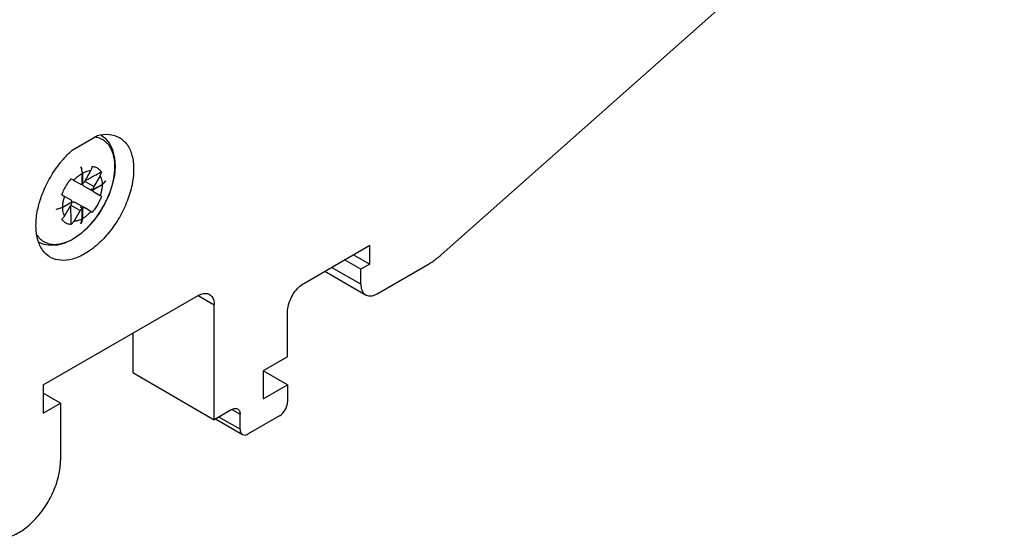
# Model space of a CAD drawing. Header units: inches. Extents: x 0 to 34, y 0 to 22.
# Tile 11 of 32: x 7.8 to 9.5, y 8.9 to 9.8. Entities that reach past the tile are written whole.
import ezdxf

# ---------------------------------------------------------------- set-up
doc = ezdxf.new("R2010")
doc.units = ezdxf.units.IN
doc.header["$LTSCALE"] = 1.87
doc.header["$MEASUREMENT"] = 0
doc.layers.get('0').update_dxf_attribs({"linetype": 'CONTINUOUS'})

msp = doc.modelspace()

# ---------------------------------------------------------------- linework, layer by layer
at = {"color": 7, "linetype": 'CONTINUOUS'}
for p, q in [((8.5412, 9.3828), (9.5039, 10.2365)), ((7.9106, 9.5619), (7.9534, 9.5866)), ((7.9132, 9.51), (7.9094, 9.5122)), ((7.9276, 9.5041), (7.9276, 9.5221)), ((7.9281, 9.5225), (7.9281, 9.5044)), ((7.9318, 9.5084), (7.9425, 9.5269)), ((7.9582, 9.5178), (7.9475, 9.4993)), ((7.959, 9.5238), (7.96, 9.5232)), ((7.9132, 9.51), (7.9239, 9.5039)), ((7.9281, 9.5044), (7.9276, 9.5047)), ((7.9475, 9.4902), (7.9314, 9.4996)), ((7.9475, 9.4993), (7.9318, 9.5084)), ((7.9431, 9.4958), (7.9459, 9.4942)), ((7.9431, 9.4951), (7.9437, 9.4954)), ((7.9459, 9.4935), (7.9431, 9.4951)), ((7.9459, 9.4942), (7.9615, 9.5032)), ((7.9615, 9.5025), (7.9459, 9.4935)), ((7.9669, 9.5087), (7.9673, 9.5085)), ((7.8937, 9.4849), (7.8975, 9.4827)), ((7.9082, 9.4766), (7.8975, 9.4827)), ((7.9475, 9.4902), (7.9582, 9.4841)), ((7.96, 9.483), (7.9582, 9.4841)), ((7.8942, 9.4643), (7.9098, 9.4733)), ((7.9098, 9.4727), (7.8942, 9.4636)), ((7.8975, 9.449), (7.9082, 9.4675)), ((7.9082, 9.4675), (7.9239, 9.4584)), ((7.9092, 9.473), (7.9098, 9.4727)), ((7.9318, 9.463), (7.9156, 9.4723)), ((7.9276, 9.4624), (7.9248, 9.464)), ((7.9253, 9.4643), (7.9281, 9.4627)), ((7.9253, 9.4637), (7.9253, 9.4643)), ((7.9276, 9.4444), (7.9276, 9.4624)), ((7.9281, 9.4627), (7.9281, 9.4447)), ((7.9425, 9.4568), (7.9318, 9.463)), ((7.9239, 9.4584), (7.9132, 9.4399)), ((7.9425, 9.4568), (7.9443, 9.4558)), ((7.9094, 9.4356), (7.9084, 9.4362)), ((7.9253, 9.437), (7.9258, 9.4367)), ((7.9239, 9.4179), (7.911, 9.4092)), ((8.3065, 9.334), (8.4192, 9.3991)), ((8.4192, 9.3669), (8.4192, 9.3991)), ((8.3914, 9.383), (8.4192, 9.3669)), ((8.4039, 9.3324), (8.3538, 9.3613)), ((8.4039, 9.3581), (8.3761, 9.3741)), ((8.4192, 9.3669), (8.4039, 9.3581)), ((8.4317, 9.3163), (8.5196, 9.367)), ((8.3423, 9.3546), (8.412, 9.3143)), ((8.4039, 9.3324), (8.4039, 9.3581)), ((7.861, 9.1604), (8.1255, 9.3131)), ((8.1255, 9.3131), (8.1533, 9.297)), ((8.1533, 9.1009), (8.1533, 9.297)), ((8.2786, 9.2086), (8.2786, 9.2857)), ((8.0141, 9.2488), (8.0141, 9.1813)), ((8.2786, 9.2086), (8.2369, 9.1845)), ((8.0141, 9.1813), (8.1533, 9.1009)), ((8.2786, 9.1604), (8.2369, 9.1845)), ((8.2369, 9.1845), (8.2369, 9.1363)), ((7.861, 9.1604), (7.861, 9.1121)), ((8.2369, 9.1363), (8.2786, 9.1604)), ((8.2786, 9.1604), (8.2786, 9.1314)), ((7.8905, 9.1292), (7.861, 9.1462)), ((7.861, 9.1121), (7.8905, 9.1292)), ((7.8905, 9.1292), (7.8905, 9.0314)), ((8.1835, 9.1183), (8.1533, 9.1009)), ((8.1835, 9.1183), (8.1974, 9.1103)), ((8.1974, 9.0846), (8.1974, 9.1103)), ((8.2647, 9.1073), (8.2113, 9.0765)), ((8.1554, 9.1021), (8.2015, 9.0755)), ((8.1974, 9.0846), (8.1612, 9.1054))]:
    msp.add_line(p, q, dxfattribs=at)
for points in [[(7.96, 9.5872), (7.9669, 9.582), (7.9741, 9.5731), (7.9795, 9.562), (7.9827, 9.5488), (7.9837, 9.534), (7.9825, 9.5184), (7.979, 9.5023), (7.9736, 9.4861)], [(7.9736, 9.4861), (7.9664, 9.4703), (7.9576, 9.4552), (7.9474, 9.4412), (7.9361, 9.4287), (7.9239, 9.4179)], [(7.911, 9.4092), (7.898, 9.4029), (7.8851, 9.3993), (7.8729, 9.3985), (7.8618, 9.4003), (7.854, 9.4036)]]:
    msp.add_lwpolyline(points, dxfattribs=at)
for points, knots in [([(7.9818, 9.5152), (7.9822, 9.5176), (7.9829, 9.5223), (7.9834, 9.5294), (7.9834, 9.5364), (7.983, 9.5431), (7.982, 9.5494), (7.9805, 9.5553), (7.9785, 9.5608), (7.976, 9.5658), (7.9731, 9.5703), (7.9697, 9.5742), (7.9659, 9.5775), (7.9616, 9.5802), (7.957, 9.5822), (7.9527, 9.5834), (7.9499, 9.5838), (7.9488, 9.5839)], [0, 0, 0, 0, 0.082112, 0.166914, 0.248369, 0.326633, 0.401301, 0.472498, 0.540284, 0.604941, 0.666902, 0.726773, 0.785211, 0.843091, 0.901166, 0.959767, 1, 1, 1, 1]), ([(7.9534, 9.5866), (7.96, 9.5883), (7.973, 9.59), (7.9858, 9.5863), (7.9911, 9.5833)], [0, 0, 0, 0, 0.527618, 1, 1, 1, 1]), ([(7.9911, 9.5833), (7.9963, 9.5803), (8.0058, 9.5712), (8.014, 9.5518), (8.0155, 9.5371), (8.0155, 9.5292)], [0, 0, 0, 0, 0.291071, 0.618538, 1, 1, 1, 1]), ([(7.8576, 9.4819), (7.8583, 9.4838), (7.8626, 9.4953), (7.8724, 9.5156), (7.885, 9.5341), (7.8928, 9.5435), (7.894, 9.5449)], [0, 0, 0, 0, 0.082895, 0.502494, 0.922423, 1, 1, 1, 1]), ([(7.9253, 9.5328), (7.9253, 9.5328), (7.9254, 9.5328), (7.9255, 9.5329), (7.9255, 9.5329), (7.9256, 9.5329)], [0, 0, 0, 0, 0.333541, 0.666697, 1, 1, 1, 1]), ([(7.9253, 9.5328), (7.9256, 9.5316), (7.9261, 9.5292), (7.9269, 9.5257), (7.9273, 9.5233), (7.9276, 9.5221)], [0, 0, 0, 0, 0.335596, 0.668954, 1, 1, 1, 1]), ([(7.9256, 9.5329), (7.9256, 9.533), (7.9256, 9.533), (7.9257, 9.5331), (7.9258, 9.5331), (7.9258, 9.5331)], [0, 0, 0, 0, 0.333362, 0.666871, 1, 1, 1, 1]), ([(7.9281, 9.5225), (7.9279, 9.5236), (7.9274, 9.526), (7.9267, 9.5296), (7.9261, 9.5319), (7.9258, 9.5331)], [0, 0, 0, 0, 0.331046, 0.664404, 1, 1, 1, 1]), ([(7.9443, 9.5323), (7.9441, 9.5317), (7.9437, 9.5305), (7.9431, 9.5287), (7.9427, 9.5275), (7.9425, 9.5269)], [0, 0, 0, 0, 0.333064, 0.666401, 1, 1, 1, 1]), ([(7.9443, 9.5323), (7.9443, 9.5325), (7.9444, 9.5328), (7.9446, 9.5332), (7.9447, 9.5335), (7.9448, 9.5337)], [0, 0, 0, 0, 0.337086, 0.670658, 1, 1, 1, 1]), ([(7.9448, 9.5337), (7.9469, 9.5336), (7.951, 9.5328), (7.9565, 9.5296), (7.9593, 9.5264), (7.9604, 9.5247)], [0, 0, 0, 0, 0.338394, 0.663763, 1, 1, 1, 1]), ([(7.8928, 9.4856), (7.894, 9.4889), (7.8968, 9.4953), (7.902, 9.5044), (7.9062, 9.51), (7.9084, 9.5127)], [0, 0, 0, 0, 0.330818, 0.666964, 1, 1, 1, 1]), ([(7.9084, 9.5127), (7.9085, 9.5126), (7.9088, 9.5126), (7.9091, 9.5124), (7.9093, 9.5123), (7.9094, 9.5122)], [0, 0, 0, 0, 0.333634, 0.666708, 1, 1, 1, 1]), ([(7.9132, 9.51), (7.9147, 9.5117), (7.9177, 9.5148), (7.9225, 9.5188), (7.9259, 9.5211), (7.9276, 9.5221)], [0, 0, 0, 0, 0.350352, 0.684885, 1, 1, 1, 1]), ([(7.9281, 9.5225), (7.9297, 9.5234), (7.9329, 9.5249), (7.9377, 9.5264), (7.9409, 9.5269), (7.9425, 9.5269)], [0, 0, 0, 0, 0.361537, 0.694274, 1, 1, 1, 1]), ([(7.9322, 9.5091), (7.9346, 9.5106), (7.94, 9.5137), (7.949, 9.5186), (7.9555, 9.522), (7.959, 9.5238)], [0, 0, 0, 0, 0.27471, 0.618012, 1, 1, 1, 1]), ([(7.9582, 9.5178), (7.9584, 9.5184), (7.9588, 9.5196), (7.9594, 9.5214), (7.9598, 9.5226), (7.96, 9.5232)], [0, 0, 0, 0, 0.333599, 0.666936, 1, 1, 1, 1]), ([(7.9582, 9.5178), (7.9589, 9.5165), (7.9602, 9.5135), (7.9613, 9.5085), (7.9615, 9.505), (7.9615, 9.5032)], [0, 0, 0, 0, 0.305781, 0.638525, 1, 1, 1, 1]), ([(7.9604, 9.5247), (7.9602, 9.5246), (7.9599, 9.5244), (7.9595, 9.5241), (7.9591, 9.5239), (7.959, 9.5238)], [0, 0, 0, 0, 0.322343, 0.655772, 1, 1, 1, 1]), ([(7.9604, 9.5247), (7.9603, 9.5245), (7.9603, 9.5242), (7.9601, 9.5237), (7.9601, 9.5234), (7.96, 9.5232)], [0, 0, 0, 0, 0.335647, 0.669246, 1, 1, 1, 1]), ([(7.9733, 9.4856), (7.9742, 9.4877), (7.9759, 9.4923), (7.9782, 9.4995), (7.9803, 9.5072), (7.9813, 9.5124), (7.9818, 9.5151), (7.9818, 9.5152)], [0, 0, 0, 0, 0.221066, 0.481174, 0.735572, 0.985592, 1, 1, 1, 1]), ([(8.0138, 9.5086), (8.0135, 9.5066), (8.0113, 9.4949), (8.0049, 9.4737), (7.9917, 9.4465), (7.9747, 9.4216), (7.955, 9.4005), (7.9338, 9.3845), (7.9122, 9.3748), (7.8914, 9.372), (7.8785, 9.3755), (7.8731, 9.3786), (7.873, 9.3787)], [0, 0, 0, 0, 0.02863, 0.165424, 0.308064, 0.449801, 0.58584, 0.710038, 0.819129, 0.913453, 0.997858, 1, 1, 1, 1]), ([(7.9239, 9.5039), (7.9242, 9.5037), (7.925, 9.5034), (7.9263, 9.5035), (7.9271, 9.5039), (7.9276, 9.5041)], [0, 0, 0, 0, 0.296221, 0.623727, 1, 1, 1, 1]), ([(7.9281, 9.5044), (7.9286, 9.5047), (7.9295, 9.5055), (7.9308, 9.5068), (7.9315, 9.5079), (7.9318, 9.5084)], [0, 0, 0, 0, 0.311529, 0.648906, 1, 1, 1, 1]), ([(7.9314, 9.4996), (7.9308, 9.4999), (7.9298, 9.5006), (7.9287, 9.502), (7.9282, 9.503), (7.9282, 9.5035)], [0, 0, 0, 0, 0.382489, 0.709457, 1, 1, 1, 1]), ([(7.9431, 9.4958), (7.9431, 9.4957), (7.9431, 9.4955), (7.9431, 9.4953), (7.9431, 9.4952), (7.9431, 9.4951)], [0, 0, 0, 0, 0.338873, 0.672238, 1, 1, 1, 1]), ([(7.9475, 9.4993), (7.9472, 9.4988), (7.9467, 9.4976), (7.9461, 9.4959), (7.9459, 9.4947), (7.9459, 9.4942)], [0, 0, 0, 0, 0.351099, 0.688476, 1, 1, 1, 1]), ([(7.9459, 9.4935), (7.9459, 9.493), (7.9461, 9.4921), (7.9466, 9.491), (7.9472, 9.4904), (7.9475, 9.4902)], [0, 0, 0, 0, 0.376291, 0.703814, 1, 1, 1, 1]), ([(7.9615, 9.5025), (7.9615, 9.5006), (7.9612, 9.4965), (7.9601, 9.4903), (7.9589, 9.4862), (7.9582, 9.4841)], [0, 0, 0, 0, 0.311184, 0.645501, 1, 1, 1, 1]), ([(7.9615, 9.5032), (7.9622, 9.5038), (7.9635, 9.5051), (7.9654, 9.5071), (7.9667, 9.5085), (7.9673, 9.5092)], [0, 0, 0, 0, 0.331951, 0.665328, 1, 1, 1, 1]), ([(7.9673, 9.5085), (7.9667, 9.5078), (7.9654, 9.5065), (7.9635, 9.5045), (7.9622, 9.5032), (7.9615, 9.5025)], [0, 0, 0, 0, 0.334809, 0.668188, 1, 1, 1, 1]), ([(7.9673, 9.5092), (7.9673, 9.5091), (7.9673, 9.509), (7.9673, 9.5087), (7.9673, 9.5086), (7.9673, 9.5085)], [0, 0, 0, 0, 0.333474, 0.666807, 1, 1, 1, 1]), ([(7.8485, 9.4328), (7.8485, 9.4417), (7.8505, 9.4585), (7.8551, 9.4746), (7.8576, 9.4819)], [0, 0, 0, 0, 0.535971, 1, 1, 1, 1]), ([(7.8937, 9.4849), (7.8936, 9.485), (7.8934, 9.4851), (7.8931, 9.4854), (7.8929, 9.4855), (7.8928, 9.4856)], [0, 0, 0, 0, 0.331558, 0.664726, 1, 1, 1, 1]), ([(7.8942, 9.4643), (7.8942, 9.4663), (7.8945, 9.4703), (7.8956, 9.4765), (7.8968, 9.4807), (7.8975, 9.4827)], [0, 0, 0, 0, 0.315053, 0.649586, 1, 1, 1, 1]), ([(7.9171, 9.4133), (7.9172, 9.4133), (7.9191, 9.4146), (7.9228, 9.4172), (7.928, 9.4213), (7.9333, 9.426), (7.9384, 9.431), (7.9435, 9.4366), (7.9484, 9.4425), (7.9532, 9.4488), (7.9577, 9.4554), (7.962, 9.4623), (7.966, 9.4695), (7.9697, 9.4768), (7.972, 9.4822), (7.9732, 9.4852), (7.9733, 9.4856)], [0, 0, 0, 0, 0.004291, 0.072145, 0.144899, 0.219719, 0.298576, 0.379116, 0.462281, 0.546558, 0.63365, 0.72118, 0.809755, 0.897994, 0.986345, 1, 1, 1, 1]), ([(7.96, 9.483), (7.9601, 9.483), (7.9601, 9.4829), (7.9603, 9.4828), (7.9603, 9.4827), (7.9604, 9.4827)], [0, 0, 0, 0, 0.321171, 0.652251, 1, 1, 1, 1]), ([(7.8838, 9.4609), (7.885, 9.4613), (7.8873, 9.462), (7.8908, 9.4631), (7.893, 9.4639), (7.8942, 9.4643)], [0, 0, 0, 0, 0.340871, 0.674193, 1, 1, 1, 1]), ([(7.8942, 9.4636), (7.893, 9.4633), (7.8908, 9.4625), (7.8873, 9.4614), (7.885, 9.4607), (7.8838, 9.4603)], [0, 0, 0, 0, 0.32567, 0.658991, 1, 1, 1, 1]), ([(7.8838, 9.4603), (7.8838, 9.4604), (7.8838, 9.4605), (7.8838, 9.4607), (7.8838, 9.4609), (7.8838, 9.4609)], [0, 0, 0, 0, 0.333193, 0.666526, 1, 1, 1, 1]), ([(7.8975, 9.449), (7.8967, 9.4504), (7.8955, 9.4534), (7.8944, 9.4583), (7.8942, 9.4618), (7.8942, 9.4636)], [0, 0, 0, 0, 0.309568, 0.642654, 1, 1, 1, 1]), ([(7.9077, 9.4668), (7.9077, 9.4637), (7.9077, 9.4574), (7.9079, 9.4511), (7.908, 9.4479)], [0, 0, 0, 0, 0.48748, 1, 1, 1, 1]), ([(7.9098, 9.4733), (7.9098, 9.4738), (7.9096, 9.4747), (7.9091, 9.4758), (7.9085, 9.4764), (7.9082, 9.4766)], [0, 0, 0, 0, 0.376291, 0.703814, 1, 1, 1, 1]), ([(7.9082, 9.4675), (7.9085, 9.468), (7.909, 9.4692), (7.9096, 9.4709), (7.9098, 9.4721), (7.9098, 9.4727)], [0, 0, 0, 0, 0.351099, 0.688476, 1, 1, 1, 1]), ([(7.9101, 9.4728), (7.9104, 9.473), (7.9112, 9.4733), (7.9126, 9.4734), (7.9141, 9.473), (7.9151, 9.4726), (7.9156, 9.4723)], [0, 0, 0, 0, 0.206299, 0.439929, 0.704276, 1, 1, 1, 1]), ([(7.9276, 9.4624), (7.9271, 9.4621), (7.9262, 9.4614), (7.9249, 9.46), (7.9242, 9.459), (7.9239, 9.4584)], [0, 0, 0, 0, 0.311529, 0.648906, 1, 1, 1, 1]), ([(7.9251, 9.4642), (7.925, 9.4642), (7.925, 9.4641), (7.9249, 9.4641), (7.9248, 9.464), (7.9248, 9.464)], [0, 0, 0, 0, 0.330621, 0.663964, 1, 1, 1, 1]), ([(7.9253, 9.4643), (7.9253, 9.4643), (7.9252, 9.4643), (7.9252, 9.4642), (7.9251, 9.4642), (7.9251, 9.4642)], [0, 0, 0, 0, 0.330484, 0.663824, 1, 1, 1, 1]), ([(7.9318, 9.463), (7.9315, 9.4631), (7.9307, 9.4634), (7.9294, 9.4633), (7.9285, 9.4629), (7.9281, 9.4627)], [0, 0, 0, 0, 0.296221, 0.623727, 1, 1, 1, 1]), ([(7.9579, 9.4765), (7.9574, 9.4756), (7.9555, 9.4715), (7.9514, 9.4643), (7.9471, 9.4584), (7.9448, 9.4556)], [0, 0, 0, 0, 0.126498, 0.552509, 1, 1, 1, 1]), ([(7.8928, 9.4436), (7.8929, 9.4438), (7.8931, 9.444), (7.8934, 9.4444), (7.8936, 9.4446), (7.8937, 9.4447)], [0, 0, 0, 0, 0.329749, 0.663318, 1, 1, 1, 1]), ([(7.8975, 9.449), (7.8971, 9.4485), (7.8962, 9.4476), (7.895, 9.4461), (7.8941, 9.4452), (7.8937, 9.4447)], [0, 0, 0, 0, 0.333599, 0.666936, 1, 1, 1, 1]), ([(7.908, 9.4479), (7.908, 9.4476), (7.9081, 9.4437), (7.9083, 9.4398), (7.9084, 9.4362)], [0, 0, 0, 0, 0.066973, 1, 1, 1, 1]), ([(7.9276, 9.4444), (7.9269, 9.444), (7.9255, 9.4432), (7.9233, 9.4422), (7.9209, 9.4413), (7.9184, 9.4406), (7.9159, 9.4401), (7.9141, 9.4399), (7.9132, 9.4399)], [0, 0, 0, 0, 0.155335, 0.31674, 0.48319, 0.653191, 0.825643, 1, 1, 1, 1]), ([(7.9253, 9.4364), (7.9253, 9.4364), (7.9253, 9.4366), (7.9254, 9.4368), (7.9255, 9.4371), (7.9256, 9.4374), (7.9257, 9.4377), (7.9258, 9.4381), (7.9259, 9.4385), (7.9261, 9.4389), (7.9262, 9.4394), (7.9264, 9.44), (7.9266, 9.4406), (7.9267, 9.4412), (7.9269, 9.4419), (7.9271, 9.4427), (7.9273, 9.4435), (7.9275, 9.4441), (7.9276, 9.4444)], [0, 0, 0, 0, 0.021176, 0.052705, 0.089839, 0.129414, 0.169768, 0.21441, 0.267026, 0.32475, 0.387546, 0.455683, 0.529352, 0.608979, 0.695177, 0.788623, 0.889997, 1, 1, 1, 1]), ([(7.9281, 9.4447), (7.9281, 9.4444), (7.9279, 9.4438), (7.9277, 9.443), (7.9275, 9.4422), (7.9273, 9.4415), (7.9271, 9.4409), (7.9269, 9.4403), (7.9268, 9.4398), (7.9266, 9.4393), (7.9265, 9.4388), (7.9264, 9.4384), (7.9263, 9.438), (7.9262, 9.4377), (7.9261, 9.4374), (7.926, 9.4371), (7.9259, 9.4369), (7.9258, 9.4367), (7.9258, 9.4367)], [0, 0, 0, 0, 0.110203, 0.211745, 0.305343, 0.391692, 0.471484, 0.545342, 0.613676, 0.676641, 0.734457, 0.787078, 0.831448, 0.871651, 0.910966, 0.947764, 0.978942, 1, 1, 1, 1]), ([(7.9425, 9.4568), (7.9416, 9.4558), (7.9399, 9.454), (7.9373, 9.4515), (7.9349, 9.4494), (7.9325, 9.4475), (7.9303, 9.446), (7.9288, 9.4451), (7.9281, 9.4447)], [0, 0, 0, 0, 0.204936, 0.394249, 0.567975, 0.726442, 0.87016, 1, 1, 1, 1]), ([(7.9448, 9.4556), (7.9447, 9.4556), (7.9446, 9.4556), (7.9444, 9.4557), (7.9443, 9.4557), (7.9443, 9.4558)], [0, 0, 0, 0, 0.34686, 0.677883, 1, 1, 1, 1]), ([(7.9084, 9.4346), (7.9062, 9.4347), (7.9019, 9.4355), (7.8976, 9.4381), (7.8957, 9.44), (7.8953, 9.4404)], [0, 0, 0, 0, 0.455993, 0.87076, 1, 1, 1, 1]), ([(7.9084, 9.4346), (7.9084, 9.4348), (7.9084, 9.4351), (7.9084, 9.4357), (7.9084, 9.4361), (7.9084, 9.4362)], [0, 0, 0, 0, 0.326228, 0.659738, 1, 1, 1, 1]), ([(7.9094, 9.4356), (7.9093, 9.4355), (7.9091, 9.4353), (7.9088, 9.4349), (7.9085, 9.4347), (7.9084, 9.4346)], [0, 0, 0, 0, 0.33274, 0.666356, 1, 1, 1, 1]), ([(7.9094, 9.4356), (7.9099, 9.4361), (7.9107, 9.4371), (7.912, 9.4385), (7.9128, 9.4394), (7.9132, 9.4399)], [0, 0, 0, 0, 0.333064, 0.666401, 1, 1, 1, 1]), ([(7.9256, 9.4365), (7.9255, 9.4365), (7.9255, 9.4365), (7.9254, 9.4364), (7.9253, 9.4364), (7.9253, 9.4364)], [0, 0, 0, 0, 0.337172, 0.668396, 1, 1, 1, 1]), ([(7.9258, 9.4367), (7.9258, 9.4367), (7.9257, 9.4366), (7.9256, 9.4366), (7.9256, 9.4365), (7.9256, 9.4365)], [0, 0, 0, 0, 0.335088, 0.670557, 1, 1, 1, 1]), ([(7.873, 9.3787), (7.8678, 9.3817), (7.8582, 9.3907), (7.8524, 9.4044), (7.8505, 9.4129), (7.8502, 9.4147)], [0, 0, 0, 0, 0.406932, 0.874919, 1, 1, 1, 1]), ([(7.8512, 9.4151), (7.8514, 9.4148), (7.8526, 9.4132), (7.8549, 9.4106), (7.8586, 9.4074), (7.8626, 9.4048), (7.8669, 9.4029), (7.8714, 9.4015), (7.8762, 9.4007), (7.8811, 9.4005), (7.8862, 9.4009), (7.8914, 9.4018), (7.8967, 9.4032), (7.9019, 9.4051), (7.9067, 9.4072), (7.9096, 9.4088), (7.9109, 9.4095)], [0, 0, 0, 0, 0.014651, 0.089426, 0.161794, 0.233373, 0.304391, 0.376445, 0.448818, 0.523658, 0.600645, 0.680989, 0.763017, 0.848675, 0.935014, 1, 1, 1, 1]), ([(8.5196, 9.367), (8.522, 9.3684), (8.527, 9.3715), (8.5342, 9.3768), (8.5389, 9.3807), (8.5412, 9.3828)], [0, 0, 0, 0, 0.320749, 0.654435, 1, 1, 1, 1]), ([(8.2786, 9.2857), (8.2786, 9.2894), (8.2797, 9.2969), (8.2837, 9.308), (8.2897, 9.3185), (8.2973, 9.3274), (8.3033, 9.3321), (8.3065, 9.334)], [0, 0, 0, 0, 0.187713, 0.393738, 0.606289, 0.812304, 1, 1, 1, 1]), ([(8.4039, 9.3324), (8.4039, 9.3293), (8.4046, 9.3235), (8.408, 9.3173), (8.411, 9.315), (8.4121, 9.3144)], [0, 0, 0, 0, 0.451055, 0.827713, 1, 1, 1, 1]), ([(8.1255, 9.3131), (8.1282, 9.3146), (8.1335, 9.3169), (8.1406, 9.3171), (8.1441, 9.3156), (8.1452, 9.315)], [0, 0, 0, 0, 0.451011, 0.82763, 1, 1, 1, 1]), ([(8.1452, 9.315), (8.1462, 9.3144), (8.1493, 9.3121), (8.1527, 9.3058), (8.1533, 9.3001), (8.1533, 9.297)], [0, 0, 0, 0, 0.17235, 0.548995, 1, 1, 1, 1]), ([(8.4121, 9.3144), (8.4131, 9.3138), (8.4166, 9.3123), (8.4237, 9.3125), (8.4291, 9.3147), (8.4317, 9.3163)], [0, 0, 0, 0, 0.172433, 0.549038, 1, 1, 1, 1]), ([(8.2647, 9.1073), (8.2667, 9.1085), (8.2704, 9.1116), (8.2748, 9.1176), (8.2778, 9.1243), (8.2786, 9.1291), (8.2786, 9.1314)], [0, 0, 0, 0, 0.239288, 0.500006, 0.760721, 1, 1, 1, 1]), ([(8.1835, 9.1183), (8.1851, 9.1192), (8.1884, 9.1206), (8.192, 9.12), (8.1933, 9.1193)], [0, 0, 0, 0, 0.554629, 1, 1, 1, 1]), ([(8.1933, 9.1193), (8.1946, 9.1185), (8.1969, 9.1157), (8.1974, 9.1122), (8.1974, 9.1103)], [0, 0, 0, 0, 0.445318, 1, 1, 1, 1]), ([(8.1974, 9.0846), (8.1974, 9.0827), (8.1979, 9.0792), (8.2002, 9.0763), (8.2015, 9.0755)], [0, 0, 0, 0, 0.554682, 1, 1, 1, 1]), ([(8.2015, 9.0755), (8.2028, 9.0748), (8.2064, 9.0742), (8.2097, 9.0756), (8.2113, 9.0765)], [0, 0, 0, 0, 0.445371, 1, 1, 1, 1]), ([(7.7689, 8.903), (7.7701, 8.9023), (7.7765, 8.8991), (7.7906, 8.8972), (7.8104, 8.9024), (7.8304, 8.9144), (7.8495, 8.932), (7.8663, 8.9542), (7.8796, 8.9793), (7.8882, 9.0053), (7.8905, 9.023), (7.8905, 9.0314)], [0, 0, 0, 0, 0.020488, 0.106072, 0.205258, 0.321027, 0.451752, 0.592136, 0.735665, 0.874452, 1, 1, 1, 1])]:
    msp.add_open_spline(points, degree=3, knots=knots, dxfattribs=at)
for points in [[(7.894, 9.5449), (7.8992, 9.5509), (7.9047, 9.5566), (7.9106, 9.5619)], [(8.0155, 9.5292), (8.0155, 9.5223), (8.0149, 9.5154), (8.0138, 9.5086)], [(7.9282, 9.5035), (7.9281, 9.5038), (7.9281, 9.5042), (7.9281, 9.5045)], [(7.9604, 9.4827), (7.9596, 9.4806), (7.9588, 9.4786), (7.9579, 9.4765)], [(7.9098, 9.4726), (7.9099, 9.4727), (7.91, 9.4728), (7.9101, 9.4728)], [(7.8953, 9.4404), (7.8943, 9.4414), (7.8935, 9.4425), (7.8928, 9.4436)], [(7.8502, 9.4147), (7.849, 9.4206), (7.8485, 9.4267), (7.8485, 9.4328)], [(7.8505, 9.4161), (7.8507, 9.4157), (7.851, 9.4154), (7.8512, 9.4151)], [(7.9109, 9.4095), (7.9113, 9.4097), (7.9118, 9.41), (7.9123, 9.4103)], [(7.9123, 9.4103), (7.9139, 9.4112), (7.9155, 9.4122), (7.9171, 9.4133)]]:
    msp.add_open_spline(points, degree=3, dxfattribs=at)

doc.saveas('drawing.dxf')
